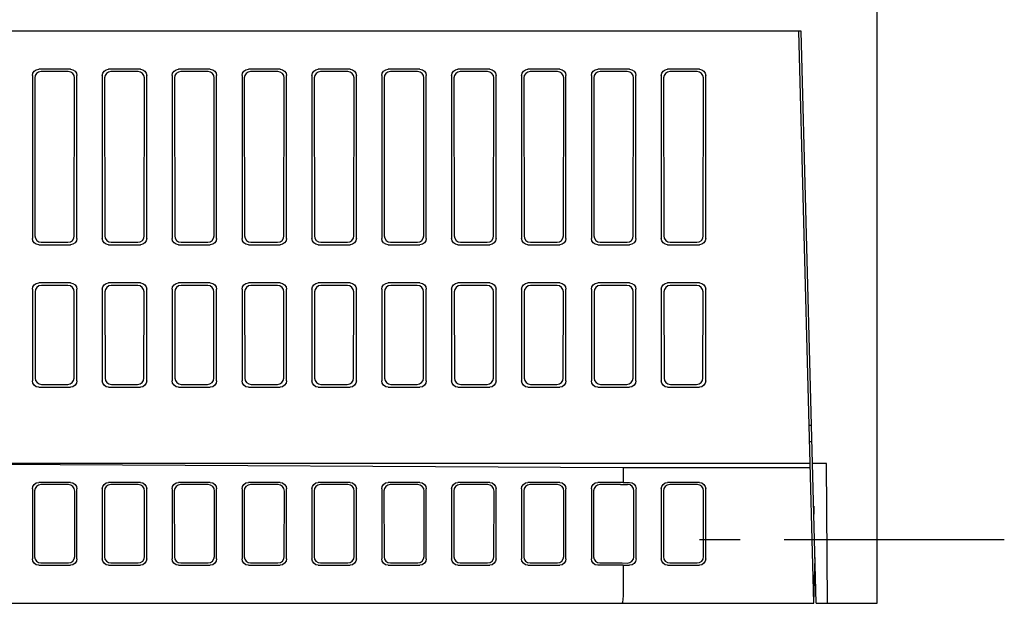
# Model space of a CAD drawing. Extents: x 63 to 814, y 62 to 569.
# Tile 24 of 25: x 717 to 794, y 479 to 525. Entities that reach past the tile are written whole.
import ezdxf

# ---------------------------------------------------------------- set-up
doc = ezdxf.new("R2010")
doc.units = 0
doc.header["$LTSCALE"] = 46.2
doc.linetypes.add('CENTER', pattern=[0.6, 0.375, -0.075, 0.075, -0.075])
doc.layers.add('ALL_AXIS', color=7, linetype='CONTINUOUS')
doc.layers.add('ALL_FEATURES', color=7, linetype='CONTINUOUS')

msp = doc.modelspace()

# ---------------------------------------------------------------- linework, layer by layer
at = {"layer": 'ALL_AXIS', "color": 7, "linetype": 'CENTER'}
msp.add_line((794.05, 484), (770.05, 484), dxfattribs=at)
at = {"layer": 'ALL_FEATURES', "color": 7, "linetype": 'CONTINUOUS'}
for p, q in [((784.05, 479), (784.05, 569)), ((778.072, 524), (702.451, 524)), ((779.05, 479), (777.872, 524)), ((779.25, 479), (778.072, 524)), ((720.552, 521), (718.048, 521)), ((720.372, 520.82), (718.228, 520.82)), ((726.052, 521), (723.548, 521)), ((725.872, 520.82), (723.728, 520.82)), ((731.552, 521), (729.048, 521)), ((731.372, 520.82), (729.228, 520.82)), ((737.052, 521), (734.548, 521)), ((736.872, 520.82), (734.728, 520.82)), ((742.552, 521), (740.048, 521)), ((742.372, 520.82), (740.228, 520.82)), ((748.052, 521), (745.548, 521)), ((747.872, 520.82), (745.728, 520.82)), ((753.552, 521), (751.048, 521)), ((753.372, 520.82), (751.228, 520.82)), ((759.052, 521), (756.548, 521)), ((758.872, 520.82), (756.728, 520.82)), ((764.552, 521), (762.048, 521)), ((764.372, 520.82), (762.228, 520.82)), ((770.052, 521), (767.548, 521)), ((769.872, 520.82), (767.728, 520.82)), ((717.55, 520.502), (717.55, 507.698)), ((717.731, 520.321), (717.75, 507.898)), ((720.85, 507.898), (720.869, 520.321)), ((721.05, 507.698), (721.05, 520.502)), ((723.05, 520.502), (723.05, 507.698)), ((723.231, 520.321), (723.25, 507.898)), ((726.35, 507.898), (726.369, 520.321)), ((726.55, 507.698), (726.55, 520.502)), ((728.55, 520.502), (728.55, 507.698)), ((728.731, 520.321), (728.75, 507.898)), ((731.85, 507.898), (731.869, 520.321)), ((732.05, 507.698), (732.05, 520.502)), ((734.05, 520.502), (734.05, 507.698)), ((734.231, 520.321), (734.25, 507.898)), ((737.35, 507.898), (737.369, 520.321)), ((737.55, 507.698), (737.55, 520.502)), ((739.55, 520.502), (739.55, 507.698)), ((739.731, 520.321), (739.75, 507.898)), ((742.85, 507.898), (742.869, 520.321)), ((743.05, 507.698), (743.05, 520.502)), ((745.05, 520.502), (745.05, 507.698)), ((745.231, 520.321), (745.25, 507.898)), ((748.35, 507.898), (748.369, 520.321)), ((748.55, 507.698), (748.55, 520.502)), ((750.55, 520.502), (750.55, 507.698)), ((750.731, 520.321), (750.75, 507.898)), ((753.85, 507.898), (753.869, 520.321)), ((754.05, 507.698), (754.05, 520.502)), ((756.05, 520.502), (756.05, 507.698)), ((756.231, 520.321), (756.25, 507.898)), ((759.35, 507.898), (759.369, 520.321)), ((759.55, 507.698), (759.55, 520.502)), ((761.55, 520.502), (761.55, 507.698)), ((761.731, 520.321), (761.75, 507.898)), ((764.85, 507.898), (764.869, 520.321)), ((765.05, 507.698), (765.05, 520.502)), ((767.05, 520.502), (767.05, 507.698)), ((767.231, 520.321), (767.25, 507.898)), ((770.35, 507.898), (770.369, 520.321)), ((770.55, 507.698), (770.55, 520.502)), ((718.048, 507.2), (720.552, 507.2)), ((718.248, 507.4), (720.352, 507.4)), ((723.548, 507.2), (726.052, 507.2)), ((723.748, 507.4), (725.852, 507.4)), ((729.048, 507.2), (731.552, 507.2)), ((729.248, 507.4), (731.352, 507.4)), ((734.548, 507.2), (737.052, 507.2)), ((734.748, 507.4), (736.852, 507.4)), ((740.048, 507.2), (742.552, 507.2)), ((740.248, 507.4), (742.352, 507.4)), ((745.548, 507.2), (748.052, 507.2)), ((745.748, 507.4), (747.852, 507.4)), ((751.048, 507.2), (753.552, 507.2)), ((751.248, 507.4), (753.352, 507.4)), ((756.548, 507.2), (759.052, 507.2)), ((756.748, 507.4), (758.852, 507.4)), ((762.048, 507.2), (764.552, 507.2)), ((762.248, 507.4), (764.352, 507.4)), ((767.548, 507.2), (770.052, 507.2)), ((767.748, 507.4), (769.852, 507.4)), ((720.552, 504.2), (718.048, 504.2)), ((720.346, 503.994), (718.254, 503.994)), ((726.052, 504.2), (723.548, 504.2)), ((725.846, 503.994), (723.754, 503.994)), ((731.552, 504.2), (729.048, 504.2)), ((731.346, 503.994), (729.254, 503.994)), ((737.052, 504.2), (734.548, 504.2)), ((736.846, 503.994), (734.754, 503.994)), ((742.552, 504.2), (740.048, 504.2)), ((742.346, 503.994), (740.254, 503.994)), ((748.052, 504.2), (745.548, 504.2)), ((747.846, 503.994), (745.754, 503.994)), ((753.552, 504.2), (751.048, 504.2)), ((753.346, 503.994), (751.254, 503.994)), ((759.052, 504.2), (756.548, 504.2)), ((758.846, 503.994), (756.754, 503.994)), ((764.552, 504.2), (762.048, 504.2)), ((764.346, 503.994), (762.254, 503.994)), ((770.052, 504.2), (767.548, 504.2)), ((769.846, 503.994), (767.754, 503.994)), ((717.55, 503.702), (717.55, 496.498)), ((717.756, 503.496), (717.767, 496.715)), ((720.833, 496.715), (720.844, 503.496)), ((721.05, 496.498), (721.05, 503.702)), ((723.05, 503.702), (723.05, 496.498)), ((723.256, 503.496), (723.267, 496.715)), ((726.333, 496.715), (726.344, 503.496)), ((726.55, 496.498), (726.55, 503.702)), ((728.55, 503.702), (728.55, 496.498)), ((728.756, 503.496), (728.767, 496.715)), ((731.833, 496.715), (731.844, 503.496)), ((732.05, 496.498), (732.05, 503.702)), ((734.05, 503.702), (734.05, 496.498)), ((734.256, 503.496), (734.267, 496.715)), ((737.333, 496.715), (737.344, 503.496)), ((737.55, 496.498), (737.55, 503.702)), ((739.55, 503.702), (739.55, 496.498)), ((739.756, 503.496), (739.767, 496.715)), ((742.833, 496.715), (742.844, 503.496)), ((743.05, 496.498), (743.05, 503.702)), ((745.05, 503.702), (745.05, 496.498)), ((745.256, 503.496), (745.267, 496.715)), ((748.333, 496.715), (748.344, 503.496)), ((748.55, 496.498), (748.55, 503.702)), ((750.55, 503.702), (750.55, 496.498)), ((750.756, 503.496), (750.767, 496.715)), ((753.833, 496.715), (753.844, 503.496)), ((754.05, 496.498), (754.05, 503.702)), ((756.05, 503.702), (756.05, 496.498)), ((756.256, 503.496), (756.267, 496.715)), ((759.333, 496.715), (759.344, 503.496)), ((759.55, 496.498), (759.55, 503.702)), ((761.55, 503.702), (761.55, 496.498)), ((761.756, 503.496), (761.767, 496.715)), ((764.833, 496.715), (764.844, 503.496)), ((765.05, 496.498), (765.05, 503.702)), ((767.05, 503.702), (767.05, 496.498)), ((767.256, 503.496), (767.267, 496.715)), ((770.333, 496.715), (770.344, 503.496)), ((770.55, 496.498), (770.55, 503.702)), ((718.048, 496), (720.552, 496)), ((718.266, 496.217), (720.334, 496.217)), ((723.548, 496), (726.052, 496)), ((723.766, 496.217), (725.834, 496.217)), ((729.048, 496), (731.552, 496)), ((729.266, 496.217), (731.334, 496.217)), ((734.548, 496), (737.052, 496)), ((734.766, 496.217), (736.834, 496.217)), ((740.048, 496), (742.552, 496)), ((740.266, 496.217), (742.334, 496.217)), ((745.548, 496), (748.052, 496)), ((745.766, 496.217), (747.834, 496.217)), ((751.048, 496), (753.552, 496)), ((751.266, 496.217), (753.334, 496.217)), ((756.548, 496), (759.052, 496)), ((756.766, 496.217), (758.834, 496.217)), ((762.048, 496), (764.552, 496)), ((762.266, 496.217), (764.334, 496.217)), ((767.548, 496), (770.052, 496)), ((767.766, 496.217), (769.834, 496.217)), ((778.683, 493), (778.883, 493)), ((778.882, 491.7), (778.717, 491.7)), ((778.762, 490), (699.05, 490)), ((764.05, 489.651), (699.05, 490)), ((780.05, 490), (778.962, 490)), ((780.146, 479), (780.05, 490)), ((778.771, 489.651), (764.05, 489.651)), ((764.05, 489.651), (764.05, 488.5)), ((720.552, 488.5), (718.048, 488.5)), ((720.388, 488.334), (718.216, 488.334)), ((726.052, 488.5), (723.548, 488.5)), ((725.888, 488.334), (723.716, 488.334)), ((731.552, 488.5), (729.048, 488.5)), ((731.388, 488.334), (729.216, 488.334)), ((737.052, 488.5), (734.548, 488.5)), ((736.888, 488.334), (734.716, 488.334)), ((742.552, 488.5), (740.048, 488.5)), ((742.388, 488.334), (740.216, 488.334)), ((748.052, 488.5), (745.548, 488.5)), ((747.888, 488.334), (745.716, 488.334)), ((753.552, 488.5), (751.048, 488.5)), ((753.388, 488.334), (751.216, 488.334)), ((759.052, 488.5), (756.548, 488.5)), ((758.888, 488.334), (756.716, 488.334)), ((764.05, 488.5), (762.048, 488.5)), ((763.831, 488.335), (762.216, 488.334)), ((764.05, 488.5), (764.559, 488.507)), ((770.052, 488.5), (767.548, 488.5)), ((769.888, 488.336), (767.712, 488.336)), ((717.55, 488.009), (717.55, 482.491)), ((717.719, 487.842), (717.727, 482.666)), ((720.878, 482.679), (720.886, 487.829)), ((721.05, 482.505), (721.05, 487.995)), ((723.05, 488.009), (723.05, 482.491)), ((723.219, 487.842), (723.227, 482.666)), ((726.378, 482.679), (726.386, 487.829)), ((726.55, 482.505), (726.55, 487.995)), ((728.55, 488.009), (728.55, 482.491)), ((728.719, 487.842), (728.727, 482.666)), ((731.878, 482.679), (731.886, 487.829)), ((732.05, 482.505), (732.05, 487.995)), ((734.05, 488.009), (734.05, 482.491)), ((734.219, 487.842), (734.227, 482.666)), ((737.378, 482.679), (737.386, 487.829)), ((737.55, 482.505), (737.55, 487.995)), ((739.55, 488.009), (739.55, 482.491)), ((739.719, 487.842), (739.727, 482.666)), ((742.878, 482.679), (742.886, 487.829)), ((743.05, 482.505), (743.05, 487.995)), ((745.05, 488.009), (745.05, 482.491)), ((745.219, 487.842), (745.227, 482.666)), ((748.378, 482.679), (748.386, 487.829)), ((748.55, 482.505), (748.55, 487.995)), ((750.55, 488.009), (750.55, 482.491)), ((750.719, 487.842), (750.727, 482.666)), ((753.878, 482.679), (753.886, 487.829)), ((754.05, 482.505), (754.05, 487.995)), ((756.05, 488.009), (756.05, 482.491)), ((756.219, 487.842), (756.227, 482.666)), ((759.378, 482.679), (759.386, 487.829)), ((759.55, 482.505), (759.55, 487.995)), ((761.55, 488.009), (761.55, 482.491)), ((761.719, 487.842), (761.727, 482.666)), ((764.891, 482.666), (764.899, 487.842)), ((765.063, 482.491), (765.063, 488.009)), ((767.05, 488.002), (767.05, 482.498)), ((767.215, 487.837), (767.222, 482.671)), ((770.378, 482.671), (770.385, 487.837)), ((770.55, 482.498), (770.55, 488.002)), ((779.05, 486.638), (779.05, 486)), ((718.226, 482.175), (720.379, 482.175)), ((723.726, 482.175), (725.879, 482.175)), ((729.226, 482.175), (731.379, 482.175)), ((734.726, 482.175), (736.879, 482.175)), ((740.226, 482.175), (742.379, 482.175)), ((745.726, 482.175), (747.879, 482.175)), ((751.226, 482.175), (753.379, 482.175)), ((756.726, 482.175), (758.879, 482.175)), ((763.975, 482.174), (764.385, 482.169)), ((767.721, 482.173), (769.879, 482.173)), ((779.05, 479), (779.156, 482.597)), ((718.048, 482), (720.552, 482)), ((723.548, 482), (726.052, 482)), ((729.048, 482), (731.552, 482)), ((734.548, 482), (737.052, 482)), ((740.048, 482), (742.552, 482)), ((745.548, 482), (748.052, 482)), ((751.048, 482), (753.552, 482)), ((756.548, 482), (759.052, 482)), ((764.05, 482), (762.048, 482)), ((764.05, 482), (764.559, 481.993)), ((764.05, 482), (764.05, 480)), ((767.548, 482), (770.052, 482)), ((779.198, 481), (779.109, 481)), ((613.54, 479), (779.05, 479)), ((779.25, 479), (784.05, 479))]:
    msp.add_line(p, q, dxfattribs=at)
for points in [[(717.55, 520.502), (717.588, 520.693), (717.696, 520.854), (717.857, 520.962), (718.048, 521)], [(718.228, 520.82), (718.037, 520.782), (717.876, 520.674), (717.768, 520.513), (717.731, 520.321)], [(720.869, 520.321), (720.832, 520.513), (720.724, 520.674), (720.563, 520.782), (720.372, 520.82)], [(720.552, 521), (720.743, 520.962), (720.904, 520.854), (721.012, 520.693), (721.05, 520.502)], [(723.05, 520.502), (723.088, 520.693), (723.196, 520.854), (723.357, 520.962), (723.548, 521)], [(723.728, 520.82), (723.537, 520.782), (723.376, 520.674), (723.268, 520.513), (723.231, 520.321)], [(726.369, 520.321), (726.332, 520.513), (726.224, 520.674), (726.063, 520.782), (725.872, 520.82)], [(726.052, 521), (726.243, 520.962), (726.404, 520.854), (726.512, 520.693), (726.55, 520.502)], [(728.55, 520.502), (728.588, 520.693), (728.696, 520.854), (728.857, 520.962), (729.048, 521)], [(729.228, 520.82), (729.037, 520.782), (728.876, 520.674), (728.768, 520.513), (728.731, 520.321)], [(731.869, 520.321), (731.832, 520.513), (731.724, 520.674), (731.563, 520.782), (731.372, 520.82)], [(731.552, 521), (731.743, 520.962), (731.904, 520.854), (732.012, 520.693), (732.05, 520.502)], [(734.05, 520.502), (734.088, 520.693), (734.196, 520.854), (734.357, 520.962), (734.548, 521)], [(734.728, 520.82), (734.537, 520.782), (734.376, 520.674), (734.268, 520.513), (734.231, 520.321)], [(737.369, 520.321), (737.332, 520.513), (737.224, 520.674), (737.063, 520.782), (736.872, 520.82)], [(737.052, 521), (737.243, 520.962), (737.404, 520.854), (737.512, 520.693), (737.55, 520.502)], [(739.55, 520.502), (739.588, 520.693), (739.696, 520.854), (739.857, 520.962), (740.048, 521)], [(740.228, 520.82), (740.037, 520.782), (739.876, 520.674), (739.768, 520.513), (739.731, 520.321)], [(742.869, 520.321), (742.832, 520.513), (742.724, 520.674), (742.563, 520.782), (742.372, 520.82)], [(742.552, 521), (742.743, 520.962), (742.904, 520.854), (743.012, 520.693), (743.05, 520.502)], [(745.05, 520.502), (745.088, 520.693), (745.196, 520.854), (745.357, 520.962), (745.548, 521)], [(745.728, 520.82), (745.537, 520.782), (745.376, 520.674), (745.268, 520.513), (745.231, 520.321)], [(748.369, 520.321), (748.332, 520.513), (748.224, 520.674), (748.063, 520.782), (747.872, 520.82)], [(748.052, 521), (748.243, 520.962), (748.404, 520.854), (748.512, 520.693), (748.55, 520.502)], [(750.55, 520.502), (750.588, 520.693), (750.696, 520.854), (750.857, 520.962), (751.048, 521)], [(751.228, 520.82), (751.037, 520.782), (750.876, 520.674), (750.768, 520.513), (750.731, 520.321)], [(753.869, 520.321), (753.832, 520.513), (753.724, 520.674), (753.563, 520.782), (753.372, 520.82)], [(753.552, 521), (753.743, 520.962), (753.904, 520.854), (754.012, 520.693), (754.05, 520.502)], [(756.05, 520.502), (756.088, 520.693), (756.196, 520.854), (756.357, 520.962), (756.548, 521)], [(756.728, 520.82), (756.537, 520.782), (756.376, 520.674), (756.268, 520.513), (756.231, 520.321)], [(759.369, 520.321), (759.332, 520.513), (759.224, 520.674), (759.063, 520.782), (758.872, 520.82)], [(759.052, 521), (759.243, 520.962), (759.404, 520.854), (759.512, 520.693), (759.55, 520.502)], [(761.55, 520.502), (761.588, 520.693), (761.696, 520.854), (761.857, 520.962), (762.048, 521)], [(762.228, 520.82), (762.037, 520.782), (761.876, 520.674), (761.768, 520.513), (761.731, 520.321)], [(764.869, 520.321), (764.832, 520.513), (764.724, 520.674), (764.563, 520.782), (764.372, 520.82)], [(764.552, 521), (764.743, 520.962), (764.904, 520.854), (765.012, 520.693), (765.05, 520.502)], [(767.05, 520.502), (767.088, 520.693), (767.196, 520.854), (767.357, 520.962), (767.548, 521)], [(767.728, 520.82), (767.537, 520.782), (767.376, 520.674), (767.268, 520.513), (767.231, 520.321)], [(770.369, 520.321), (770.332, 520.513), (770.224, 520.674), (770.063, 520.782), (769.872, 520.82)], [(770.052, 521), (770.243, 520.962), (770.404, 520.854), (770.512, 520.693), (770.55, 520.502)], [(718.048, 507.2), (717.857, 507.238), (717.696, 507.346), (717.588, 507.507), (717.55, 507.698)], [(717.75, 507.898), (717.788, 507.707), (717.896, 507.546), (718.057, 507.438), (718.248, 507.4)], [(720.352, 507.4), (720.543, 507.438), (720.704, 507.546), (720.812, 507.707), (720.85, 507.898)], [(721.05, 507.698), (721.012, 507.507), (720.904, 507.346), (720.743, 507.238), (720.552, 507.2)], [(723.548, 507.2), (723.357, 507.238), (723.196, 507.346), (723.088, 507.507), (723.05, 507.698)], [(723.25, 507.898), (723.288, 507.707), (723.396, 507.546), (723.557, 507.438), (723.748, 507.4)], [(725.852, 507.4), (726.043, 507.438), (726.204, 507.546), (726.312, 507.707), (726.35, 507.898)], [(726.55, 507.698), (726.512, 507.507), (726.404, 507.346), (726.243, 507.238), (726.052, 507.2)], [(729.048, 507.2), (728.857, 507.238), (728.696, 507.346), (728.588, 507.507), (728.55, 507.698)], [(728.75, 507.898), (728.788, 507.707), (728.896, 507.546), (729.057, 507.438), (729.248, 507.4)], [(731.352, 507.4), (731.543, 507.438), (731.704, 507.546), (731.812, 507.707), (731.85, 507.898)], [(732.05, 507.698), (732.012, 507.507), (731.904, 507.346), (731.743, 507.238), (731.552, 507.2)], [(734.548, 507.2), (734.357, 507.238), (734.196, 507.346), (734.088, 507.507), (734.05, 507.698)], [(734.25, 507.898), (734.288, 507.707), (734.396, 507.546), (734.557, 507.438), (734.748, 507.4)], [(736.852, 507.4), (737.043, 507.438), (737.204, 507.546), (737.312, 507.707), (737.35, 507.898)], [(737.55, 507.698), (737.512, 507.507), (737.404, 507.346), (737.243, 507.238), (737.052, 507.2)], [(740.048, 507.2), (739.857, 507.238), (739.696, 507.346), (739.588, 507.507), (739.55, 507.698)], [(739.75, 507.898), (739.788, 507.707), (739.896, 507.546), (740.057, 507.438), (740.248, 507.4)], [(742.352, 507.4), (742.543, 507.438), (742.704, 507.546), (742.812, 507.707), (742.85, 507.898)], [(743.05, 507.698), (743.012, 507.507), (742.904, 507.346), (742.743, 507.238), (742.552, 507.2)], [(745.548, 507.2), (745.357, 507.238), (745.196, 507.346), (745.088, 507.507), (745.05, 507.698)], [(745.25, 507.898), (745.288, 507.707), (745.396, 507.546), (745.557, 507.438), (745.748, 507.4)], [(747.852, 507.4), (748.043, 507.438), (748.204, 507.546), (748.312, 507.707), (748.35, 507.898)], [(748.55, 507.698), (748.512, 507.507), (748.404, 507.346), (748.243, 507.238), (748.052, 507.2)], [(751.048, 507.2), (750.857, 507.238), (750.696, 507.346), (750.588, 507.507), (750.55, 507.698)], [(750.75, 507.898), (750.788, 507.707), (750.896, 507.546), (751.057, 507.438), (751.248, 507.4)], [(753.352, 507.4), (753.543, 507.438), (753.704, 507.546), (753.812, 507.707), (753.85, 507.898)], [(754.05, 507.698), (754.012, 507.507), (753.904, 507.346), (753.743, 507.238), (753.552, 507.2)], [(756.548, 507.2), (756.357, 507.238), (756.196, 507.346), (756.088, 507.507), (756.05, 507.698)], [(756.25, 507.898), (756.288, 507.707), (756.396, 507.546), (756.557, 507.438), (756.748, 507.4)], [(758.852, 507.4), (759.043, 507.438), (759.204, 507.546), (759.312, 507.707), (759.35, 507.898)], [(759.55, 507.698), (759.512, 507.507), (759.404, 507.346), (759.243, 507.238), (759.052, 507.2)], [(762.048, 507.2), (761.857, 507.238), (761.696, 507.346), (761.588, 507.507), (761.55, 507.698)], [(761.75, 507.898), (761.788, 507.707), (761.896, 507.546), (762.057, 507.438), (762.248, 507.4)], [(764.352, 507.4), (764.543, 507.438), (764.704, 507.546), (764.812, 507.707), (764.85, 507.898)], [(765.05, 507.698), (765.012, 507.507), (764.904, 507.346), (764.743, 507.238), (764.552, 507.2)], [(767.548, 507.2), (767.357, 507.238), (767.196, 507.346), (767.088, 507.507), (767.05, 507.698)], [(767.25, 507.898), (767.288, 507.707), (767.396, 507.546), (767.557, 507.438), (767.748, 507.4)], [(769.852, 507.4), (770.043, 507.438), (770.204, 507.546), (770.312, 507.707), (770.35, 507.898)], [(770.55, 507.698), (770.512, 507.507), (770.404, 507.346), (770.243, 507.238), (770.052, 507.2)], [(717.55, 503.702), (717.588, 503.893), (717.696, 504.054), (717.857, 504.162), (718.048, 504.2)], [(718.254, 503.994), (718.063, 503.957), (717.902, 503.849), (717.794, 503.687), (717.756, 503.496)], [(720.844, 503.496), (720.806, 503.687), (720.698, 503.849), (720.537, 503.957), (720.346, 503.994)], [(720.552, 504.2), (720.743, 504.162), (720.904, 504.054), (721.012, 503.893), (721.05, 503.702)], [(723.05, 503.702), (723.088, 503.893), (723.196, 504.054), (723.357, 504.162), (723.548, 504.2)], [(723.754, 503.994), (723.563, 503.957), (723.402, 503.849), (723.294, 503.687), (723.256, 503.496)], [(726.344, 503.496), (726.306, 503.687), (726.198, 503.849), (726.037, 503.957), (725.846, 503.994)], [(726.052, 504.2), (726.243, 504.162), (726.404, 504.054), (726.512, 503.893), (726.55, 503.702)], [(728.55, 503.702), (728.588, 503.893), (728.696, 504.054), (728.857, 504.162), (729.048, 504.2)], [(729.254, 503.994), (729.063, 503.957), (728.902, 503.849), (728.794, 503.687), (728.756, 503.496)], [(731.844, 503.496), (731.806, 503.687), (731.698, 503.849), (731.537, 503.957), (731.346, 503.994)], [(731.552, 504.2), (731.743, 504.162), (731.904, 504.054), (732.012, 503.893), (732.05, 503.702)], [(734.05, 503.702), (734.088, 503.893), (734.196, 504.054), (734.357, 504.162), (734.548, 504.2)], [(734.754, 503.994), (734.563, 503.957), (734.402, 503.849), (734.294, 503.687), (734.256, 503.496)], [(737.344, 503.496), (737.306, 503.687), (737.198, 503.849), (737.037, 503.957), (736.846, 503.994)], [(737.052, 504.2), (737.243, 504.162), (737.404, 504.054), (737.512, 503.893), (737.55, 503.702)], [(739.55, 503.702), (739.588, 503.893), (739.696, 504.054), (739.857, 504.162), (740.048, 504.2)], [(740.254, 503.994), (740.063, 503.957), (739.902, 503.849), (739.794, 503.687), (739.756, 503.496)], [(742.844, 503.496), (742.806, 503.687), (742.698, 503.849), (742.537, 503.957), (742.346, 503.994)], [(742.552, 504.2), (742.743, 504.162), (742.904, 504.054), (743.012, 503.893), (743.05, 503.702)], [(745.05, 503.702), (745.088, 503.893), (745.196, 504.054), (745.357, 504.162), (745.548, 504.2)], [(745.754, 503.994), (745.563, 503.957), (745.402, 503.849), (745.294, 503.687), (745.256, 503.496)], [(748.344, 503.496), (748.306, 503.687), (748.198, 503.849), (748.037, 503.957), (747.846, 503.994)], [(748.052, 504.2), (748.243, 504.162), (748.404, 504.054), (748.512, 503.893), (748.55, 503.702)], [(750.55, 503.702), (750.588, 503.893), (750.696, 504.054), (750.857, 504.162), (751.048, 504.2)], [(751.254, 503.994), (751.063, 503.957), (750.902, 503.849), (750.794, 503.687), (750.756, 503.496)], [(753.844, 503.496), (753.806, 503.687), (753.698, 503.849), (753.537, 503.957), (753.346, 503.994)], [(753.552, 504.2), (753.743, 504.162), (753.904, 504.054), (754.012, 503.893), (754.05, 503.702)], [(756.05, 503.702), (756.088, 503.893), (756.196, 504.054), (756.357, 504.162), (756.548, 504.2)], [(756.754, 503.994), (756.563, 503.957), (756.402, 503.849), (756.294, 503.687), (756.256, 503.496)], [(759.344, 503.496), (759.306, 503.687), (759.198, 503.849), (759.037, 503.957), (758.846, 503.994)], [(759.052, 504.2), (759.243, 504.162), (759.404, 504.054), (759.512, 503.893), (759.55, 503.702)], [(761.55, 503.702), (761.588, 503.893), (761.696, 504.054), (761.857, 504.162), (762.048, 504.2)], [(762.254, 503.994), (762.063, 503.957), (761.902, 503.849), (761.794, 503.687), (761.756, 503.496)], [(764.844, 503.496), (764.806, 503.687), (764.698, 503.849), (764.537, 503.957), (764.346, 503.994)], [(764.552, 504.2), (764.743, 504.162), (764.904, 504.054), (765.012, 503.893), (765.05, 503.702)], [(767.05, 503.702), (767.088, 503.893), (767.196, 504.054), (767.357, 504.162), (767.548, 504.2)], [(767.754, 503.994), (767.563, 503.957), (767.402, 503.849), (767.294, 503.687), (767.256, 503.496)], [(770.344, 503.496), (770.306, 503.687), (770.198, 503.849), (770.037, 503.957), (769.846, 503.994)], [(770.052, 504.2), (770.243, 504.162), (770.404, 504.054), (770.512, 503.893), (770.55, 503.702)], [(718.048, 496), (717.857, 496.038), (717.696, 496.146), (717.588, 496.307), (717.55, 496.498)], [(717.767, 496.715), (717.805, 496.524), (717.913, 496.363), (718.074, 496.255), (718.266, 496.217)], [(720.334, 496.217), (720.526, 496.255), (720.687, 496.363), (720.795, 496.524), (720.833, 496.715)], [(721.05, 496.498), (721.012, 496.307), (720.904, 496.146), (720.743, 496.038), (720.552, 496)], [(723.548, 496), (723.357, 496.038), (723.196, 496.146), (723.088, 496.307), (723.05, 496.498)], [(723.267, 496.715), (723.305, 496.524), (723.413, 496.363), (723.574, 496.255), (723.766, 496.217)], [(725.834, 496.217), (726.026, 496.255), (726.187, 496.363), (726.295, 496.524), (726.333, 496.715)], [(726.55, 496.498), (726.512, 496.307), (726.404, 496.146), (726.243, 496.038), (726.052, 496)], [(729.048, 496), (728.857, 496.038), (728.696, 496.146), (728.588, 496.307), (728.55, 496.498)], [(728.767, 496.715), (728.805, 496.524), (728.913, 496.363), (729.074, 496.255), (729.266, 496.217)], [(731.334, 496.217), (731.526, 496.255), (731.687, 496.363), (731.795, 496.524), (731.833, 496.715)], [(732.05, 496.498), (732.012, 496.307), (731.904, 496.146), (731.743, 496.038), (731.552, 496)], [(734.548, 496), (734.357, 496.038), (734.196, 496.146), (734.088, 496.307), (734.05, 496.498)], [(734.267, 496.715), (734.305, 496.524), (734.413, 496.363), (734.574, 496.255), (734.766, 496.217)], [(736.834, 496.217), (737.026, 496.255), (737.187, 496.363), (737.295, 496.524), (737.333, 496.715)], [(737.55, 496.498), (737.512, 496.307), (737.404, 496.146), (737.243, 496.038), (737.052, 496)], [(740.048, 496), (739.857, 496.038), (739.696, 496.146), (739.588, 496.307), (739.55, 496.498)], [(739.767, 496.715), (739.805, 496.524), (739.913, 496.363), (740.074, 496.255), (740.266, 496.217)], [(742.334, 496.217), (742.526, 496.255), (742.687, 496.363), (742.795, 496.524), (742.833, 496.715)], [(743.05, 496.498), (743.012, 496.307), (742.904, 496.146), (742.743, 496.038), (742.552, 496)], [(745.548, 496), (745.357, 496.038), (745.196, 496.146), (745.088, 496.307), (745.05, 496.498)], [(745.267, 496.715), (745.305, 496.524), (745.413, 496.363), (745.574, 496.255), (745.766, 496.217)], [(747.834, 496.217), (748.026, 496.255), (748.187, 496.363), (748.295, 496.524), (748.333, 496.715)], [(748.55, 496.498), (748.512, 496.307), (748.404, 496.146), (748.243, 496.038), (748.052, 496)], [(751.048, 496), (750.857, 496.038), (750.696, 496.146), (750.588, 496.307), (750.55, 496.498)], [(750.767, 496.715), (750.805, 496.524), (750.913, 496.363), (751.074, 496.255), (751.266, 496.217)], [(753.334, 496.217), (753.526, 496.255), (753.687, 496.363), (753.795, 496.524), (753.833, 496.715)], [(754.05, 496.498), (754.012, 496.307), (753.904, 496.146), (753.743, 496.038), (753.552, 496)], [(756.548, 496), (756.357, 496.038), (756.196, 496.146), (756.088, 496.307), (756.05, 496.498)], [(756.267, 496.715), (756.305, 496.524), (756.413, 496.363), (756.574, 496.255), (756.766, 496.217)], [(758.834, 496.217), (759.026, 496.255), (759.187, 496.363), (759.295, 496.524), (759.333, 496.715)], [(759.55, 496.498), (759.512, 496.307), (759.404, 496.146), (759.243, 496.038), (759.052, 496)], [(762.048, 496), (761.857, 496.038), (761.696, 496.146), (761.588, 496.307), (761.55, 496.498)], [(761.767, 496.715), (761.805, 496.524), (761.913, 496.363), (762.074, 496.255), (762.266, 496.217)], [(764.334, 496.217), (764.526, 496.255), (764.687, 496.363), (764.795, 496.524), (764.833, 496.715)], [(765.05, 496.498), (765.012, 496.307), (764.904, 496.146), (764.743, 496.038), (764.552, 496)], [(767.548, 496), (767.357, 496.038), (767.196, 496.146), (767.088, 496.307), (767.05, 496.498)], [(767.267, 496.715), (767.305, 496.524), (767.413, 496.363), (767.574, 496.255), (767.766, 496.217)], [(769.834, 496.217), (770.026, 496.255), (770.187, 496.363), (770.295, 496.524), (770.333, 496.715)], [(770.55, 496.498), (770.512, 496.307), (770.404, 496.146), (770.243, 496.038), (770.052, 496)], [(717.55, 488.009), (717.587, 488.196), (717.693, 488.354), (717.854, 488.462), (718.048, 488.5)], [(718.216, 488.334), (718.022, 488.296), (717.861, 488.188), (717.756, 488.03), (717.719, 487.842)], [(720.886, 487.829), (720.848, 488.022), (720.74, 488.186), (720.578, 488.296), (720.388, 488.334)], [(720.552, 488.5), (720.742, 488.462), (720.904, 488.352), (721.012, 488.188), (721.05, 487.995)], [(723.05, 488.009), (723.087, 488.196), (723.193, 488.354), (723.354, 488.462), (723.548, 488.5)], [(723.716, 488.334), (723.522, 488.296), (723.361, 488.188), (723.256, 488.03), (723.219, 487.842)], [(726.386, 487.829), (726.348, 488.022), (726.24, 488.186), (726.078, 488.296), (725.888, 488.334)], [(726.052, 488.5), (726.242, 488.462), (726.404, 488.352), (726.512, 488.188), (726.55, 487.995)], [(728.55, 488.009), (728.587, 488.196), (728.693, 488.354), (728.854, 488.462), (729.048, 488.5)], [(729.216, 488.334), (729.022, 488.296), (728.861, 488.188), (728.756, 488.03), (728.719, 487.842)], [(731.886, 487.829), (731.848, 488.022), (731.74, 488.186), (731.578, 488.296), (731.388, 488.334)], [(731.552, 488.5), (731.742, 488.462), (731.904, 488.352), (732.012, 488.188), (732.05, 487.995)], [(734.05, 488.009), (734.087, 488.196), (734.193, 488.354), (734.354, 488.462), (734.548, 488.5)], [(734.716, 488.334), (734.522, 488.296), (734.361, 488.188), (734.256, 488.03), (734.219, 487.842)], [(737.386, 487.829), (737.348, 488.022), (737.24, 488.186), (737.078, 488.296), (736.888, 488.334)], [(737.052, 488.5), (737.242, 488.462), (737.404, 488.352), (737.512, 488.188), (737.55, 487.995)], [(739.55, 488.009), (739.587, 488.196), (739.693, 488.354), (739.854, 488.462), (740.048, 488.5)], [(740.216, 488.334), (740.022, 488.296), (739.861, 488.188), (739.756, 488.03), (739.719, 487.842)], [(742.886, 487.829), (742.848, 488.022), (742.74, 488.186), (742.578, 488.296), (742.388, 488.334)], [(742.552, 488.5), (742.742, 488.462), (742.904, 488.352), (743.012, 488.188), (743.05, 487.995)], [(745.05, 488.009), (745.087, 488.196), (745.193, 488.354), (745.354, 488.462), (745.548, 488.5)], [(745.716, 488.334), (745.522, 488.296), (745.361, 488.188), (745.256, 488.03), (745.219, 487.842)], [(748.386, 487.829), (748.348, 488.022), (748.24, 488.186), (748.078, 488.296), (747.888, 488.334)], [(748.052, 488.5), (748.242, 488.462), (748.404, 488.352), (748.512, 488.188), (748.55, 487.995)], [(750.55, 488.009), (750.587, 488.196), (750.693, 488.354), (750.854, 488.462), (751.048, 488.5)], [(751.216, 488.334), (751.022, 488.296), (750.861, 488.188), (750.756, 488.03), (750.719, 487.842)], [(753.886, 487.829), (753.848, 488.022), (753.74, 488.186), (753.578, 488.296), (753.388, 488.334)], [(753.552, 488.5), (753.742, 488.462), (753.904, 488.352), (754.012, 488.188), (754.05, 487.995)], [(756.05, 488.009), (756.087, 488.196), (756.193, 488.354), (756.354, 488.462), (756.548, 488.5)], [(756.716, 488.334), (756.522, 488.296), (756.361, 488.188), (756.256, 488.03), (756.219, 487.842)], [(759.386, 487.829), (759.348, 488.022), (759.24, 488.186), (759.078, 488.296), (758.888, 488.334)], [(759.052, 488.5), (759.242, 488.462), (759.404, 488.352), (759.512, 488.188), (759.55, 487.995)], [(761.55, 488.009), (761.587, 488.196), (761.693, 488.354), (761.854, 488.462), (762.048, 488.5)], [(762.216, 488.334), (762.022, 488.296), (761.861, 488.188), (761.756, 488.03), (761.719, 487.842)], [(763.831, 488.335), (763.984, 488.336), (764.395, 488.341)], [(764.899, 487.842), (764.861, 488.035), (764.751, 488.198), (764.588, 488.305), (764.395, 488.341)], [(764.559, 488.507), (764.752, 488.471), (764.915, 488.364), (765.025, 488.201), (765.063, 488.009)], [(767.05, 488.002), (767.088, 488.193), (767.196, 488.354), (767.357, 488.462), (767.548, 488.5)], [(767.712, 488.336), (767.521, 488.298), (767.36, 488.191), (767.252, 488.029), (767.215, 487.837)], [(770.385, 487.837), (770.348, 488.029), (770.24, 488.191), (770.079, 488.298), (769.888, 488.336)], [(770.052, 488.5), (770.243, 488.462), (770.404, 488.354), (770.512, 488.193), (770.55, 488.002)], [(718.048, 482), (717.854, 482.038), (717.693, 482.146), (717.587, 482.304), (717.55, 482.491)], [(717.727, 482.666), (717.764, 482.479), (717.87, 482.321), (718.031, 482.214), (718.226, 482.175)], [(720.379, 482.175), (720.569, 482.214), (720.731, 482.323), (720.84, 482.487), (720.878, 482.679)], [(721.05, 482.505), (721.012, 482.312), (720.904, 482.148), (720.742, 482.038), (720.552, 482)], [(723.548, 482), (723.354, 482.038), (723.193, 482.146), (723.087, 482.304), (723.05, 482.491)], [(723.227, 482.666), (723.264, 482.479), (723.37, 482.321), (723.531, 482.214), (723.726, 482.175)], [(725.879, 482.175), (726.069, 482.214), (726.231, 482.323), (726.34, 482.487), (726.378, 482.679)], [(726.55, 482.505), (726.512, 482.312), (726.404, 482.148), (726.242, 482.038), (726.052, 482)], [(729.048, 482), (728.854, 482.038), (728.693, 482.146), (728.587, 482.304), (728.55, 482.491)], [(728.727, 482.666), (728.764, 482.479), (728.87, 482.321), (729.031, 482.214), (729.226, 482.175)], [(731.379, 482.175), (731.569, 482.214), (731.731, 482.323), (731.84, 482.487), (731.878, 482.679)], [(732.05, 482.505), (732.012, 482.312), (731.904, 482.148), (731.742, 482.038), (731.552, 482)], [(734.548, 482), (734.354, 482.038), (734.193, 482.146), (734.087, 482.304), (734.05, 482.491)], [(734.227, 482.666), (734.264, 482.479), (734.37, 482.321), (734.531, 482.214), (734.726, 482.175)], [(736.879, 482.175), (737.069, 482.214), (737.231, 482.323), (737.34, 482.487), (737.378, 482.679)], [(737.55, 482.505), (737.512, 482.312), (737.404, 482.148), (737.242, 482.038), (737.052, 482)], [(740.048, 482), (739.854, 482.038), (739.693, 482.146), (739.587, 482.304), (739.55, 482.491)], [(739.727, 482.666), (739.764, 482.479), (739.87, 482.321), (740.031, 482.214), (740.226, 482.175)], [(742.379, 482.175), (742.569, 482.214), (742.731, 482.323), (742.84, 482.487), (742.878, 482.679)], [(743.05, 482.505), (743.012, 482.312), (742.904, 482.148), (742.742, 482.038), (742.552, 482)], [(745.548, 482), (745.354, 482.038), (745.193, 482.146), (745.087, 482.304), (745.05, 482.491)], [(745.227, 482.666), (745.264, 482.479), (745.37, 482.321), (745.531, 482.214), (745.726, 482.175)], [(747.879, 482.175), (748.069, 482.214), (748.231, 482.323), (748.34, 482.487), (748.378, 482.679)], [(748.55, 482.505), (748.512, 482.312), (748.404, 482.148), (748.242, 482.038), (748.052, 482)], [(751.048, 482), (750.854, 482.038), (750.693, 482.146), (750.587, 482.304), (750.55, 482.491)], [(750.727, 482.666), (750.764, 482.479), (750.87, 482.321), (751.031, 482.214), (751.226, 482.175)], [(753.379, 482.175), (753.569, 482.214), (753.731, 482.323), (753.84, 482.487), (753.878, 482.679)], [(754.05, 482.505), (754.012, 482.312), (753.904, 482.148), (753.742, 482.038), (753.552, 482)], [(756.548, 482), (756.354, 482.038), (756.193, 482.146), (756.087, 482.304), (756.05, 482.491)], [(756.227, 482.666), (756.264, 482.479), (756.37, 482.321), (756.531, 482.214), (756.726, 482.175)], [(758.879, 482.175), (759.069, 482.214), (759.231, 482.323), (759.34, 482.487), (759.378, 482.679)], [(759.55, 482.505), (759.512, 482.312), (759.404, 482.148), (759.242, 482.038), (759.052, 482)], [(762.048, 482), (761.854, 482.038), (761.693, 482.146), (761.587, 482.304), (761.55, 482.491)], [(761.727, 482.666), (761.764, 482.479), (761.87, 482.321), (762.031, 482.214), (762.226, 482.175)], [(762.226, 482.175), (763.823, 482.175), (763.975, 482.174)], [(764.385, 482.169), (764.579, 482.205), (764.743, 482.312), (764.852, 482.474), (764.891, 482.666)], [(765.063, 482.491), (765.025, 482.299), (764.915, 482.136), (764.752, 482.029), (764.559, 481.993)], [(767.548, 482), (767.357, 482.038), (767.196, 482.146), (767.088, 482.307), (767.05, 482.498)], [(767.222, 482.671), (767.261, 482.48), (767.368, 482.319), (767.53, 482.211), (767.721, 482.173)], [(769.879, 482.173), (770.07, 482.211), (770.232, 482.319), (770.339, 482.48), (770.378, 482.671)], [(770.55, 482.498), (770.512, 482.307), (770.404, 482.146), (770.243, 482.038), (770.052, 482)], [(764.05, 480), (764.044, 479.617), (764.028, 479.292), (764.003, 479.076), (763.974, 479)]]:
    msp.add_lwpolyline(points, dxfattribs=at)
msp.add_arc((778.882, 490.7), 1, 87.86305, 90, dxfattribs=at)

doc.saveas('drawing.dxf')
